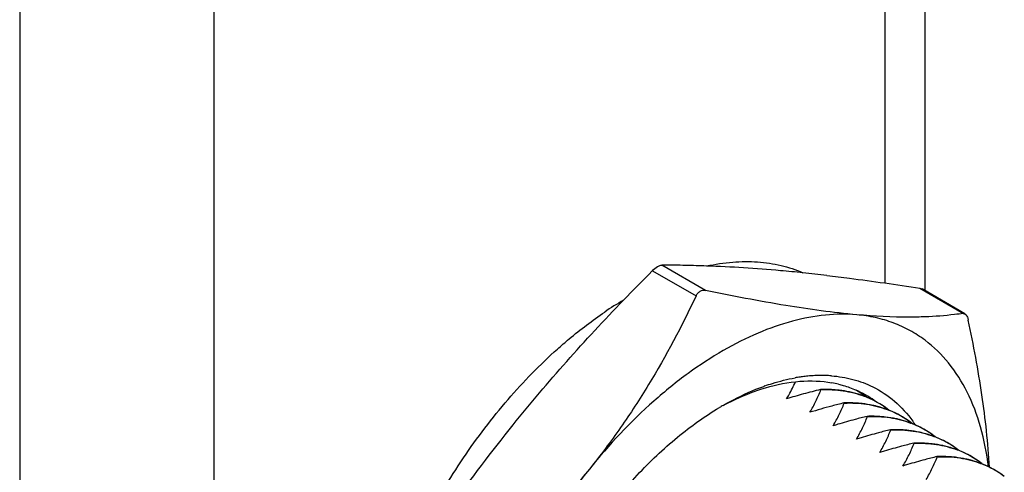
# Model space of a CAD drawing. Header units: inches. Extents: x 0 to 22, y 0 to 17.
# Tile 11 of 32: x 3.938 to 4.656, y 12.485 to 12.815. Entities that reach past the tile are written whole.
import ezdxf

# ---------------------------------------------------------------- set-up
doc = ezdxf.new("R2010")
doc.units = ezdxf.units.IN
doc.header["$LTSCALE"] = 1.21
doc.header["$MEASUREMENT"] = 0
doc.layers.get('0').update_dxf_attribs({"linetype": 'CONTINUOUS'})

msp = doc.modelspace()

# ---------------------------------------------------------------- linework, layer by layer
at = {"color": 3, "linetype": 'Continuous'}
for p, q in [((3.93817, 13.67155), (3.93817, 11.07599)), ((4.07959, 13.67155), (4.07959, 11.07599)), ((4.5978, 12.99554), (4.5978, 12.61724)), ((4.56852, 12.97863), (4.56852, 12.62281))]:
    msp.add_line(p, q, dxfattribs=at)
at = {"color": 7, "linetype": 'Continuous'}
for p, q in [((4.43796, 12.61742), (4.40609, 12.63582)), ((4.39913, 12.6318), (4.431, 12.6134)), ((4.594, 12.61905), (4.62587, 12.60064)), ((4.594, 12.61905), (4.59562, 12.6185)), ((4.62692, 12.60043), (4.59562, 12.6185)), ((4.62587, 12.60064), (4.62692, 12.60042)), ((4.62692, 12.60042), (4.62789, 12.59948)), ((4.52175, 12.54513), (4.52199, 12.545)), ((4.53871, 12.53534), (4.53894, 12.53521)), ((4.55349, 12.54021), (4.5534, 12.54025)), ((4.55566, 12.52555), (4.55589, 12.52542)), ((4.57262, 12.51576), (4.57285, 12.51563)), ((4.58957, 12.50597), (4.5898, 12.50584)), ((4.60434, 12.51088), (4.60444, 12.51084)), ((4.62133, 12.50108), (4.62145, 12.50103)), ((4.60652, 12.49618), (4.60676, 12.49605)), ((4.63832, 12.49127), (4.63846, 12.49122))]:
    msp.add_line(p, q, dxfattribs=at)
for centre, radius, start, end in [((4.40329, 11.62266), 1.01316, 89.32088, 89.84151), ((4.40356, 11.64816), 0.98767, 88.84834, 89.31932), ((4.40393, 11.66709), 0.96873, 87.94461, 88.84797), ((4.40268, 11.63907), 0.99677, 84.83043, 87.93054), ((5.66719, 11.37021), 1.78874, 135.14673, 136.11077), ((4.38754, 11.45666), 1.17981, 84.10094, 84.89594), ((4.37316, 11.31621), 1.32099, 83.33972, 84.10675), ((4.52159, 12.36978), 0.28009, 120.82023, 124.13657), ((4.52327, 12.44193), 0.1135, 95.49958, 97.45043), ((4.52274, 12.44741), 0.10799, 92.75131, 95.49563), ((4.5224, 12.45432), 0.10108, 88.49214, 92.74483), ((4.52245, 12.45897), 0.09642, 88.13194, 88.45115), ((4.52253, 12.46112), 0.09427, 85.71796, 88.13965), ((4.53383, 12.39902), 0.15778, 109.55287, 109.84828), ((4.52443, 12.43393), 0.12158, 99.21336, 100.10268), ((4.52385, 12.43753), 0.11793, 97.45289, 99.2177), ((4.51571, 12.47057), 0.08076, 76.25703, 79.81795), ((4.52487, 12.45846), 0.08673, 90.44955, 92.0649), ((4.5249, 12.45479), 0.0904, 83.46969, 90.44819), ((4.52761, 12.47179), 0.07316, 69.36174, 75.95132), ((4.51116, 12.48386), 0.07089, 53.27763, 59.1566), ((4.51229, 12.48557), 0.06884, 53.18004, 59.2203), ((4.51793, 12.47772), 0.07326, 60.0056, 66.16388), ((4.51056, 12.48303), 0.07191, 51.982, 53.28266), ((4.51793, 12.47776), 0.07322, 54.24515, 59.9926), ((4.55883, 12.34635), 0.21616, 119.99867, 120.84682), ((4.54416, 12.35908), 0.19781, 118.15627, 119.08794), ((4.54211, 12.3629), 0.19347, 117.58172, 118.15495), ((4.63868, 12.12588), 0.42149, 103.7206, 104.95393), ((4.54183, 12.44866), 0.08674, 90.44193, 92.06475), ((4.54185, 12.445), 0.0904, 83.46937, 90.44071), ((4.52859, 12.47478), 0.07004, 53.17846, 69.27935), ((4.5283, 12.47367), 0.07115, 68.09522, 69.26487), ((4.52907, 12.47548), 0.06918, 53.15174, 68.12551), ((4.51767, 12.4774), 0.07367, 53.51857, 54.24721), ((4.6358, 12.13479), 0.41213, 104.88669, 107.20287), ((4.54457, 12.46202), 0.07314, 69.30785, 75.95315), ((4.54554, 12.46499), 0.07004, 53.12236, 69.24475), ((4.54526, 12.46389), 0.07114, 68.09557, 69.23095), ((4.5275, 12.47324), 0.07192, 51.9817, 53.22531), ((4.54603, 12.46569), 0.06918, 53.09494, 68.12606), ((4.64147, 12.16297), 0.37253, 106.72929, 107.27229), ((4.65557, 12.11473), 0.42279, 104.89775, 106.67738), ((4.65562, 12.11614), 0.42143, 103.72051, 104.95372), ((4.55878, 12.43886), 0.08675, 90.44212, 92.06463), ((4.55881, 12.43522), 0.09039, 83.46908, 90.44078), ((4.56154, 12.45226), 0.07311, 69.21366, 75.95526), ((4.56249, 12.4552), 0.07004, 53.06827, 69.14762), ((4.56222, 12.45411), 0.07114, 68.09581, 69.19819), ((4.54445, 12.46344), 0.07193, 51.9813, 53.16998), ((4.56298, 12.45591), 0.06918, 53.04008, 68.12649), ((4.5153, 12.46899), 0.09072, 35.21078, 35.78023), ((4.51409, 12.46815), 0.09219, 33.70018, 35.20819), ((4.67252, 12.10494), 0.42279, 104.89781, 106.67744), ((4.67256, 12.1064), 0.42139, 103.72043, 104.95385), ((4.57573, 12.42906), 0.08676, 90.4423, 92.06452), ((4.57576, 12.42544), 0.09039, 83.4688, 90.44085), ((4.57849, 12.44248), 0.0731, 69.18216, 75.9564), ((4.65843, 12.15318), 0.37253, 106.72936, 107.2723), ((4.6895, 12.09666), 0.42134, 103.72036, 104.95397), ((4.59269, 12.41926), 0.08677, 90.44248, 92.06442), ((4.59271, 12.41565), 0.09038, 83.46852, 90.44092), ((4.57944, 12.44541), 0.07004, 53.01595, 69.09484), ((4.57917, 12.44432), 0.07113, 68.09594, 69.16652), ((4.5614, 12.45364), 0.07194, 51.98082, 53.11655), ((4.57993, 12.44612), 0.06918, 52.98706, 68.1268), ((4.67538, 12.14339), 0.37253, 106.72943, 107.2723), ((4.68948, 12.09515), 0.42279, 104.89788, 106.6775), ((4.59545, 12.4327), 0.07309, 69.15169, 75.95747), ((4.5964, 12.43562), 0.07005, 52.96535, 69.04381), ((4.59613, 12.43454), 0.07112, 68.09598, 69.13589), ((4.57835, 12.44385), 0.07195, 51.98026, 53.06491), ((4.59689, 12.43633), 0.06918, 52.93578, 68.12702), ((4.69233, 12.1336), 0.37253, 106.7295, 107.2723), ((4.70643, 12.08536), 0.42279, 104.89794, 106.67755), ((4.70645, 12.08691), 0.4213, 103.72029, 104.95409), ((4.60964, 12.40947), 0.08678, 90.44266, 92.06432), ((4.60967, 12.40587), 0.09038, 83.46824, 90.441), ((4.61241, 12.42292), 0.07308, 69.12136, 75.95848), ((4.61309, 12.42476), 0.07112, 68.09594, 69.1054), ((4.61335, 12.42583), 0.07005, 52.91639, 68.99444), ((4.59529, 12.43405), 0.07196, 51.97964, 53.01498), ((4.61384, 12.42654), 0.06918, 52.88615, 68.12713)]:
    msp.add_arc(centre, radius, start, end, dxfattribs=at)
for points, knots in [([(4.39913, 12.6318), (4.40024, 12.63292), (4.40198, 12.63437), (4.40444, 12.63557), (4.40558, 12.63582), (4.40609, 12.63582)], [0, 0, 0, 0, 0.579996, 0.814461, 1, 1, 1, 1]), ([(4.43869, 12.63522), (4.44494, 12.63658), (4.45729, 12.63849), (4.47558, 12.63869), (4.49287, 12.63611), (4.50371, 12.63251), (4.50883, 12.63027)], [0, 0, 0, 0, 0.26886, 0.523008, 0.765405, 1, 1, 1, 1]), ([(4.52637, 12.62829), (4.53184, 12.62765), (4.55443, 12.62488), (4.57696, 12.62166), (4.594, 12.61905)], [0, 0, 0, 0, 0.242213, 1, 1, 1, 1]), ([(4.431, 12.6134), (4.42056, 12.59128), (4.40327, 12.55855), (4.37625, 12.51702), (4.3612, 12.49695), (4.3533, 12.48713)], [0, 0, 0, 0, 0.493939, 0.745457, 1, 1, 1, 1]), ([(4.431, 12.6134), (4.43133, 12.61411), (4.43215, 12.61541), (4.43332, 12.61642), (4.43396, 12.61679)], [0, 0, 0, 0, 0.517719, 1, 1, 1, 1]), ([(4.43396, 12.61679), (4.43455, 12.61713), (4.43588, 12.61761), (4.43729, 12.61756), (4.43796, 12.61742)], [0, 0, 0, 0, 0.503075, 1, 1, 1, 1]), ([(4.54817, 12.59964), (4.53082, 12.60119), (4.49391, 12.60629), (4.45735, 12.61337), (4.43796, 12.61742)], [0, 0, 0, 0, 0.467922, 1, 1, 1, 1]), ([(4.29763, 12.51927), (4.31028, 12.53501), (4.33645, 12.56594), (4.364, 12.59565), (4.37808, 12.61029)], [0, 0, 0, 0, 0.498506, 1, 1, 1, 1]), ([(4.33002, 12.57465), (4.33281, 12.57715), (4.34383, 12.58669), (4.35545, 12.59553), (4.36441, 12.60161)], [0, 0, 0, 0, 0.256724, 1, 1, 1, 1]), ([(4.54817, 12.59964), (4.54058, 12.60032), (4.52467, 12.6001), (4.50039, 12.59543), (4.47533, 12.58657), (4.44991, 12.57369), (4.42452, 12.55699), (4.39061, 12.52948), (4.36758, 12.50488), (4.3533, 12.48713)], [0, 0, 0, 0, 0.098043, 0.20332, 0.316829, 0.438867, 0.569147, 0.706921, 1, 1, 1, 1]), ([(4.59784, 12.58103), (4.59432, 12.58368), (4.58689, 12.58848), (4.57476, 12.59403), (4.56177, 12.59786), (4.55276, 12.59923), (4.54817, 12.59964)], [0, 0, 0, 0, 0.245953, 0.492428, 0.742803, 1, 1, 1, 1]), ([(4.59781, 12.59811), (4.59406, 12.59797), (4.5775, 12.59762), (4.56093, 12.5985), (4.54817, 12.59964)], [0, 0, 0, 0, 0.226491, 1, 1, 1, 1]), ([(4.62587, 12.60064), (4.62369, 12.60033), (4.61437, 12.5991), (4.60499, 12.5984), (4.59781, 12.59811)], [0, 0, 0, 0, 0.234435, 1, 1, 1, 1]), ([(4.62789, 12.59948), (4.62825, 12.59898), (4.62884, 12.59774), (4.62919, 12.59642), (4.62935, 12.59569)], [0, 0, 0, 0, 0.450669, 1, 1, 1, 1]), ([(4.64481, 12.48839), (4.6438, 12.50607), (4.63984, 12.54207), (4.6332, 12.57765), (4.62935, 12.59569)], [0, 0, 0, 0, 0.489694, 1, 1, 1, 1]), ([(4.64402, 12.4888), (4.64286, 12.4986), (4.63931, 12.5173), (4.62965, 12.54304), (4.61602, 12.56471), (4.60419, 12.57626), (4.59784, 12.58103)], [0, 0, 0, 0, 0.279773, 0.536917, 0.774922, 1, 1, 1, 1]), ([(4.21178, 12.39894), (4.2181, 12.41578), (4.23288, 12.44889), (4.26047, 12.49552), (4.29272, 12.53801), (4.31723, 12.56322), (4.33002, 12.57465)], [0, 0, 0, 0, 0.252547, 0.507835, 0.759123, 1, 1, 1, 1]), ([(4.52957, 12.55513), (4.53487, 12.55473), (4.54524, 12.55304), (4.55511, 12.54937), (4.55971, 12.5471)], [0, 0, 0, 0, 0.508401, 1, 1, 1, 1]), ([(4.48102, 12.5477), (4.48288, 12.54836), (4.49011, 12.55078), (4.49753, 12.55263), (4.5031, 12.55363)], [0, 0, 0, 0, 0.257873, 1, 1, 1, 1]), ([(4.48164, 12.54636), (4.48979, 12.54878), (4.50587, 12.55202), (4.52234, 12.55144), (4.52998, 12.55006)], [0, 0, 0, 0, 0.522776, 1, 1, 1, 1]), ([(4.49695, 12.53828), (4.49757, 12.5393), (4.49992, 12.54336), (4.50199, 12.54759), (4.50339, 12.5508)], [0, 0, 0, 0, 0.254143, 1, 1, 1, 1]), ([(4.53489, 12.54902), (4.53599, 12.54876), (4.54029, 12.54761), (4.54449, 12.54608), (4.54753, 12.54474)], [0, 0, 0, 0, 0.252437, 1, 1, 1, 1]), ([(4.45075, 12.53356), (4.4532, 12.53497), (4.46272, 12.54022), (4.47268, 12.54469), (4.48026, 12.54743)], [0, 0, 0, 0, 0.259476, 1, 1, 1, 1]), ([(4.45253, 12.53438), (4.45495, 12.53565), (4.46436, 12.54031), (4.47419, 12.54414), (4.48164, 12.54636)], [0, 0, 0, 0, 0.260095, 1, 1, 1, 1]), ([(4.52175, 12.54513), (4.51756, 12.54411), (4.50926, 12.54194), (4.50102, 12.53954), (4.49695, 12.53828)], [0, 0, 0, 0, 0.503399, 1, 1, 1, 1]), ([(4.51391, 12.52849), (4.51551, 12.53115), (4.51842, 12.53655), (4.5209, 12.54217), (4.52199, 12.545)], [0, 0, 0, 0, 0.506389, 1, 1, 1, 1]), ([(4.522, 12.54499), (4.52475, 12.54511), (4.53019, 12.54514), (4.54079, 12.54409), (4.5485, 12.54213), (4.55337, 12.54029)], [0, 0, 0, 0, 0.258741, 0.51115, 1, 1, 1, 1]), ([(4.54537, 12.54276), (4.54454, 12.54297), (4.54118, 12.54375), (4.53776, 12.54431), (4.53518, 12.5446)], [0, 0, 0, 0, 0.247302, 1, 1, 1, 1]), ([(4.55971, 12.5471), (4.56542, 12.54428), (4.57632, 12.53705), (4.58506, 12.52736), (4.5889, 12.52204)], [0, 0, 0, 0, 0.492451, 1, 1, 1, 1]), ([(4.53086, 12.5187), (4.53246, 12.52136), (4.53538, 12.52676), (4.53785, 12.53238), (4.53894, 12.53521)], [0, 0, 0, 0, 0.506389, 1, 1, 1, 1]), ([(4.53895, 12.5352), (4.5417, 12.53532), (4.54716, 12.53535), (4.55777, 12.5343), (4.56549, 12.53233), (4.57036, 12.53048)], [0, 0, 0, 0, 0.25875, 0.511158, 1, 1, 1, 1]), ([(4.56232, 12.53297), (4.5615, 12.53318), (4.55813, 12.53396), (4.55472, 12.53452), (4.55213, 12.53481)], [0, 0, 0, 0, 0.247302, 1, 1, 1, 1]), ([(4.29052, 12.2592), (4.2907, 12.27168), (4.29327, 12.29756), (4.30263, 12.33653), (4.3173, 12.37593), (4.33675, 12.41434), (4.36029, 12.4504), (4.38709, 12.4828), (4.41616, 12.51038), (4.43729, 12.52554), (4.448, 12.53194)], [0, 0, 0, 0, 0.114614, 0.237871, 0.367329, 0.500008, 0.632686, 0.762141, 0.8854, 1, 1, 1, 1]), ([(4.21122, 12.39803), (4.22451, 12.41885), (4.2521, 12.46015), (4.282, 12.49983), (4.29763, 12.51927)], [0, 0, 0, 0, 0.497556, 1, 1, 1, 1]), ([(4.54781, 12.50891), (4.54942, 12.51157), (4.55233, 12.51697), (4.5548, 12.52259), (4.55589, 12.52542)], [0, 0, 0, 0, 0.506389, 1, 1, 1, 1]), ([(4.5559, 12.52541), (4.55866, 12.52553), (4.56412, 12.52556), (4.57475, 12.52451), (4.58248, 12.52253), (4.58735, 12.52068)], [0, 0, 0, 0, 0.258759, 0.511166, 1, 1, 1, 1]), ([(4.57928, 12.52318), (4.57845, 12.52339), (4.57509, 12.52417), (4.57167, 12.52473), (4.56909, 12.52503)], [0, 0, 0, 0, 0.247302, 1, 1, 1, 1]), ([(4.56477, 12.49912), (4.56637, 12.50178), (4.56929, 12.50719), (4.57176, 12.51281), (4.57285, 12.51563)], [0, 0, 0, 0, 0.506389, 1, 1, 1, 1]), ([(4.57286, 12.51562), (4.57562, 12.51574), (4.58109, 12.51577), (4.59172, 12.51472), (4.59946, 12.51273), (4.60434, 12.51088)], [0, 0, 0, 0, 0.258768, 0.511174, 1, 1, 1, 1]), ([(4.59623, 12.51339), (4.5954, 12.5136), (4.59204, 12.51438), (4.58862, 12.51494), (4.58604, 12.51524)], [0, 0, 0, 0, 0.247302, 1, 1, 1, 1]), ([(4.58172, 12.48933), (4.58333, 12.49199), (4.58624, 12.4974), (4.58871, 12.50302), (4.5898, 12.50584)], [0, 0, 0, 0, 0.506389, 1, 1, 1, 1]), ([(4.58981, 12.50583), (4.59258, 12.50595), (4.59805, 12.50598), (4.6087, 12.50492), (4.61645, 12.50294), (4.62133, 12.50108)], [0, 0, 0, 0, 0.258776, 0.511181, 1, 1, 1, 1]), ([(4.61318, 12.5036), (4.61235, 12.50381), (4.60899, 12.50459), (4.60558, 12.50515), (4.60299, 12.50545)], [0, 0, 0, 0, 0.247301, 1, 1, 1, 1]), ([(4.59868, 12.47954), (4.60028, 12.4822), (4.60319, 12.48761), (4.60567, 12.49323), (4.60676, 12.49605)], [0, 0, 0, 0, 0.506389, 1, 1, 1, 1]), ([(4.60677, 12.49604), (4.60953, 12.49616), (4.61501, 12.49619), (4.62567, 12.49513), (4.63343, 12.49314), (4.63832, 12.49127)], [0, 0, 0, 0, 0.258784, 0.511189, 1, 1, 1, 1]), ([(4.63014, 12.49381), (4.62931, 12.49402), (4.62595, 12.49481), (4.62253, 12.49536), (4.61995, 12.49566)], [0, 0, 0, 0, 0.247301, 1, 1, 1, 1]), ([(4.3533, 12.48713), (4.34532, 12.4772), (4.32862, 12.4578), (4.29263, 12.42106), (4.26328, 12.39575), (4.24309, 12.37963)], [0, 0, 0, 0, 0.247736, 0.497422, 1, 1, 1, 1]), ([(4.3533, 12.48713), (4.33836, 12.46854), (4.3114, 12.42895), (4.28554, 12.37534), (4.27036, 12.33119), (4.26212, 12.29866), (4.25708, 12.26697), (4.25587, 12.24613), (4.25587, 12.236)], [0, 0, 0, 0, 0.2611, 0.522197, 0.649162, 0.771859, 0.889119, 1, 1, 1, 1])]:
    msp.add_open_spline(points, degree=3, knots=knots, dxfattribs=at)
for points in [[(4.57049, 12.53041), (4.57046, 12.53042), (4.57044, 12.53043), (4.57042, 12.53044)], [(4.58735, 12.52068), (4.58737, 12.52067), (4.5874, 12.52066), (4.58742, 12.52065)]]:
    msp.add_open_spline(points, degree=3, dxfattribs=at)

doc.saveas('drawing.dxf')
